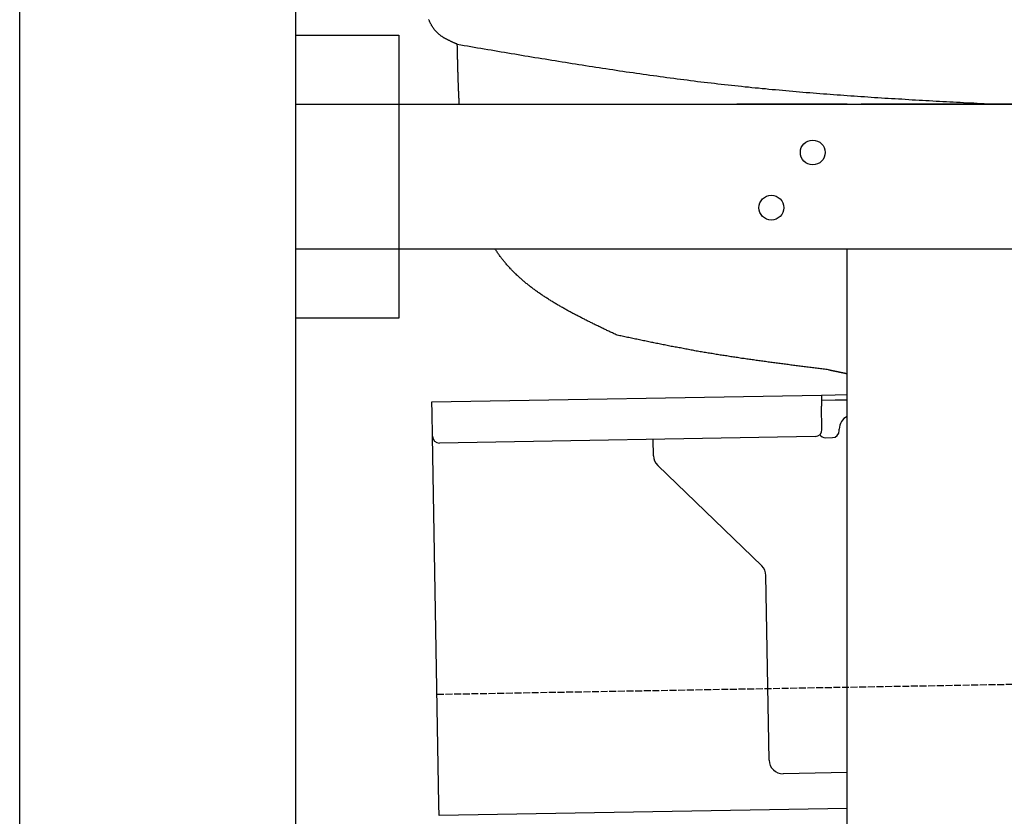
# Model space of a CAD drawing. Extents: x 562 to 7231, y 5917 to 11926.
# Tile 39 of 66: x 873 to 1587, y 9672 to 10249. Entities that reach past the tile are written whole.
import ezdxf

# ---------------------------------------------------------------- set-up
doc = ezdxf.new("R2010")
doc.units = 0
doc.linetypes.add('GEN3', pattern=[6.25, 5, -1.25])
doc.layers.get('0').update_dxf_attribs({"linetype": 'CONTINUOUS'})
doc.layers.add('3', color=6, linetype='GEN3')
doc.layers.add('CAR', color=10, linetype='CONTINUOUS')

msp = doc.modelspace()

# ---------------------------------------------------------------- linework, layer by layer
for p, q in [((872.775, 6165.902), (872.775, 11615.902)), ((1072.775, 11415.902), (1072.775, 6415.902)), ((1072.775, 10238.018), (1147.775, 10238.018)), ((1147.775, 10238.018), (1147.775, 10033.018)), ((1072.775, 10188.018), (1812.775, 10188.018)), ((1472.775, 10188.018), (1392.775, 10188.018)), ((1472.775, 10188.018), (1482.775, 10188.018)), ((1722.775, 10188.018), (1482.775, 10188.018)), ((1812.775, 10083.018), (1072.775, 10083.018)), ((1472.775, 8708.018), (1472.775, 10083.018)), ((1147.775, 10033.018), (1072.775, 10033.018)), ((1171.578, 9972.277), (1454.035, 9977.207)), ((1454.035, 9977.207), (1464.033, 9977.382)), ((1454.035, 9977.207), (1454.174, 9969.208)), ((1464.103, 9973.382), (1454.104, 9973.208)), ((1464.033, 9977.382), (1472.775, 9977.534)), ((1472.775, 9973.534), (1464.103, 9973.382)), ((1171.717, 9964.278), (1171.578, 9972.277)), ((1454.471, 9952.211), (1454.174, 9969.208)), ((1172.014, 9947.281), (1171.717, 9964.278)), ((1466.987, 9951.429), (1466.969, 9952.429)), ((1176.674, 9680.321), (1172.014, 9947.281)), ((1449.559, 9947.124), (1177.1, 9942.369)), ((1332.284, 9933.218), (1332.077, 9945.074)), ((1457.075, 9946.256), (1462.075, 9946.343)), ((1410.761, 9853.362), (1335.336, 9926.199)), ((1416.149, 9712.506), (1413.812, 9846.343)), ((1472.775, 9703.493), (1426.322, 9702.682)), ((1176.813, 9672.323), (1176.674, 9680.321)), ((1472.775, 9677.489), (1176.813, 9672.323))]:
    msp.add_line(p, q)
for centre in [(1447.775, 10153.018), (1417.775, 10113.018)]:
    msp.add_circle(centre, 9)
for centre, radius, start, end in [((1476.968, 9952.604), 10, 114.787438, 181), ((1449.472, 9952.124), 5, 271, 1), ((1461.987, 9951.342), 5, 271, 1), ((1177.013, 9947.368), 5, 181, 271), ((1456.988, 9951.255), 5, 214.236717, 271), ((1342.282, 9933.392), 10, 181, 226), ((1403.814, 9846.169), 10, 1, 46), ((1426.147, 9712.68), 10, 181, 271)]:
    msp.add_arc(centre, radius, start, end)
at = {"layer": '3'}
msp.add_line((1175.278, 9760.296), (6230.452, 9848.534), dxfattribs=at)
at = {"layer": 'CAR'}
for points in [[(1190.05, 10231.5, 0), (1189.68, 10231.7, 0), (1189.32, 10231.8, 0), (1188.96, 10232, 0), (1188.59, 10232.1, 0), (1188.23, 10232.3, 0), (1187.87, 10232.5, 0), (1187.51, 10232.6, 0), (1187.15, 10232.8, 0), (1186.79, 10232.9, 0), (1186.43, 10233.1, 0), (1186.07, 10233.3, 0), (1185.72, 10233.4, 0), (1185.36, 10233.6, 0), (1185.01, 10233.8, 0), (1184.66, 10233.9, 0), (1184.31, 10234.1, 0), (1183.96, 10234.3, 0), (1183.62, 10234.4, 0), (1183.27, 10234.6, 0), (1182.93, 10234.8, 0), (1182.59, 10234.9, 0), (1182.25, 10235.1, 0), (1181.92, 10235.3, 0), (1181.59, 10235.5, 0), (1181.26, 10235.7, 0), (1180.93, 10235.9, 0), (1180.61, 10236, 0), (1180.29, 10236.2, 0), (1179.97, 10236.4, 0), (1179.66, 10236.6, 0), (1179.35, 10236.8, 0), (1179.05, 10237, 0), (1178.74, 10237.2, 0), (1178.45, 10237.4, 0), (1178.15, 10237.7, 0), (1177.86, 10237.9, 0), (1177.57, 10238.1, 0), (1177.29, 10238.3, 0), (1177.02, 10238.5, 0), (1176.74, 10238.8, 0), (1176.47, 10239, 0), (1176.21, 10239.2, 0), (1175.95, 10239.5, 0), (1175.69, 10239.7, 0), (1175.44, 10240, 0), (1175.19, 10240.2, 0), (1174.95, 10240.5, 0), (1174.71, 10240.7, 0), (1174.48, 10241, 0), (1174.25, 10241.2, 0), (1174.02, 10241.5, 0), (1173.8, 10241.8, 0), (1173.58, 10242, 0), (1173.36, 10242.3, 0), (1173.15, 10242.6, 0), (1172.94, 10242.9, 0), (1172.74, 10243.2, 0), (1172.54, 10243.4, 0), (1172.34, 10243.7, 0), (1172.15, 10244, 0), (1171.96, 10244.3, 0), (1171.77, 10244.6, 0), (1171.59, 10244.9, 0), (1171.41, 10245.2, 0), (1171.24, 10245.5, 0), (1171.06, 10245.8, 0), (1170.9, 10246.2, 0), (1170.73, 10246.5, 0), (1170.57, 10246.8, 0), (1170.41, 10247.1, 0), (1170.26, 10247.4, 0), (1170.1, 10247.8, 0), (1169.95, 10248.1, 0), (1169.81, 10248.4, 0), (1169.67, 10248.8, 0), (1169.53, 10249.1, 0), (1169.39, 10249.4, 0)], [(1190.05, 10231.5, 0), (1192.5, 10231.1, 0), (1194.94, 10230.7, 0), (1197.39, 10230.3, 0), (1199.84, 10229.9, 0), (1202.29, 10229.4, 0), (1204.74, 10229, 0), (1207.18, 10228.6, 0), (1209.63, 10228.2, 0), (1212.08, 10227.8, 0), (1214.53, 10227.4, 0), (1216.98, 10226.9, 0), (1219.43, 10226.5, 0), (1221.88, 10226.1, 0), (1224.32, 10225.7, 0), (1226.77, 10225.3, 0), (1229.22, 10224.9, 0), (1231.67, 10224.5, 0), (1234.12, 10224.1, 0), (1236.57, 10223.6, 0), (1239.02, 10223.2, 0), (1241.47, 10222.8, 0), (1243.92, 10222.4, 0), (1246.37, 10222, 0), (1248.81, 10221.6, 0), (1251.26, 10221.2, 0), (1253.71, 10220.8, 0), (1256.16, 10220.4, 0), (1258.61, 10220, 0), (1261.06, 10219.6, 0), (1263.51, 10219.2, 0), (1265.97, 10218.8, 0), (1268.42, 10218.4, 0), (1270.87, 10218, 0), (1273.32, 10217.6, 0), (1275.77, 10217.2, 0), (1278.22, 10216.9, 0), (1280.67, 10216.5, 0), (1283.12, 10216.1, 0), (1285.58, 10215.7, 0), (1288.03, 10215.3, 0), (1290.48, 10214.9, 0), (1292.93, 10214.6, 0), (1295.39, 10214.2, 0), (1297.84, 10213.8, 0), (1300.29, 10213.4, 0), (1302.74, 10213.1, 0), (1305.2, 10212.7, 0), (1307.65, 10212.3, 0), (1310.11, 10212, 0), (1312.56, 10211.6, 0), (1315.02, 10211.3, 0), (1317.47, 10210.9, 0), (1319.93, 10210.5, 0), (1322.38, 10210.2, 0), (1324.84, 10209.8, 0), (1327.29, 10209.5, 0), (1329.75, 10209.1, 0), (1332.21, 10208.8, 0), (1334.66, 10208.5, 0), (1337.12, 10208.1, 0), (1339.58, 10207.8, 0), (1342.04, 10207.5, 0), (1344.49, 10207.1, 0), (1346.95, 10206.8, 0), (1349.41, 10206.5, 0), (1351.87, 10206.2, 0), (1354.33, 10205.9, 0), (1356.79, 10205.6, 0), (1359.25, 10205.2, 0), (1361.71, 10204.9, 0), (1364.17, 10204.6, 0), (1366.63, 10204.3, 0), (1369.09, 10204, 0), (1371.56, 10203.7, 0), (1374.02, 10203.5, 0), (1376.48, 10203.2, 0), (1378.94, 10202.9, 0), (1381.41, 10202.6, 0), (1383.87, 10202.3, 0), (1386.34, 10202.1, 0), (1388.8, 10201.8, 0), (1391.27, 10201.5, 0), (1393.73, 10201.3, 0), (1396.2, 10201, 0), (1398.66, 10200.7, 0), (1401.13, 10200.5, 0), (1403.6, 10200.2, 0), (1406.06, 10200, 0), (1408.53, 10199.8, 0), (1411, 10199.5, 0), (1413.47, 10199.3, 0), (1415.94, 10199, 0), (1418.4, 10198.8, 0), (1420.87, 10198.6, 0), (1423.34, 10198.4, 0), (1425.81, 10198.1, 0), (1428.28, 10197.9, 0), (1430.75, 10197.7, 0), (1433.22, 10197.5, 0), (1435.69, 10197.3, 0), (1438.17, 10197.1, 0), (1440.64, 10196.8, 0), (1443.11, 10196.6, 0), (1445.58, 10196.4, 0), (1448.05, 10196.2, 0), (1450.53, 10196, 0), (1453, 10195.8, 0), (1455.47, 10195.6, 0), (1457.95, 10195.5, 0), (1460.42, 10195.3, 0), (1462.89, 10195.1, 0), (1465.37, 10194.9, 0), (1467.84, 10194.7, 0), (1470.32, 10194.5, 0), (1472.79, 10194.4, 0), (1475.27, 10194.2, 0), (1477.74, 10194, 0), (1480.22, 10193.8, 0), (1482.69, 10193.7, 0), (1485.17, 10193.5, 0), (1487.64, 10193.3, 0), (1490.12, 10193.2, 0), (1492.6, 10193, 0), (1495.07, 10192.8, 0), (1497.55, 10192.7, 0), (1500.03, 10192.5, 0), (1502.51, 10192.4, 0), (1504.98, 10192.2, 0), (1507.46, 10192.1, 0), (1509.94, 10191.9, 0), (1512.42, 10191.8, 0), (1514.89, 10191.6, 0), (1517.37, 10191.5, 0), (1519.85, 10191.3, 0), (1522.33, 10191.2, 0), (1524.81, 10191, 0), (1527.29, 10190.9, 0), (1529.77, 10190.8, 0), (1532.25, 10190.6, 0), (1534.72, 10190.5, 0), (1537.2, 10190.3, 0), (1539.68, 10190.2, 0), (1542.16, 10190.1, 0), (1544.64, 10189.9, 0), (1547.12, 10189.8, 0), (1549.6, 10189.7, 0), (1552.08, 10189.5, 0), (1554.56, 10189.4, 0), (1557.04, 10189.3, 0), (1559.52, 10189.1, 0), (1562, 10189, 0), (1564.48, 10188.9, 0), (1566.97, 10188.8, 0), (1569.45, 10188.6, 0), (1571.93, 10188.5, 0), (1574.41, 10188.4, 0), (1576.89, 10188.3, 0), (1579.37, 10188.1, 0), (1581.85, 10188, 0)], [(1191.5, 10188, 0), (1191.48, 10188.4, 0), (1191.46, 10188.7, 0), (1191.44, 10189, 0), (1191.42, 10189.4, 0), (1191.41, 10189.7, 0), (1191.39, 10190, 0), (1191.37, 10190.4, 0), (1191.35, 10190.7, 0), (1191.34, 10191.1, 0), (1191.32, 10191.4, 0), (1191.3, 10191.7, 0), (1191.29, 10192.1, 0), (1191.27, 10192.4, 0), (1191.25, 10192.8, 0), (1191.24, 10193.1, 0), (1191.22, 10193.4, 0), (1191.21, 10193.8, 0), (1191.19, 10194.1, 0), (1191.18, 10194.5, 0), (1191.16, 10194.8, 0), (1191.14, 10195.1, 0), (1191.13, 10195.5, 0), (1191.11, 10195.8, 0), (1191.1, 10196.2, 0), (1191.08, 10196.5, 0), (1191.07, 10196.8, 0), (1191.06, 10197.2, 0), (1191.04, 10197.5, 0), (1191.03, 10197.9, 0), (1191.01, 10198.2, 0), (1191, 10198.5, 0), (1190.99, 10198.9, 0), (1190.97, 10199.2, 0), (1190.96, 10199.6, 0), (1190.94, 10199.9, 0), (1190.93, 10200.2, 0), (1190.92, 10200.6, 0), (1190.91, 10200.9, 0), (1190.89, 10201.3, 0), (1190.88, 10201.6, 0), (1190.87, 10201.9, 0), (1190.85, 10202.3, 0), (1190.84, 10202.6, 0), (1190.83, 10203, 0), (1190.82, 10203.3, 0), (1190.8, 10203.7, 0), (1190.79, 10204, 0), (1190.78, 10204.3, 0), (1190.77, 10204.7, 0), (1190.76, 10205, 0), (1190.74, 10205.4, 0), (1190.73, 10205.7, 0), (1190.72, 10206.1, 0), (1190.71, 10206.4, 0), (1190.7, 10206.7, 0), (1190.69, 10207.1, 0), (1190.68, 10207.4, 0), (1190.67, 10207.8, 0), (1190.65, 10208.1, 0), (1190.64, 10208.5, 0), (1190.63, 10208.8, 0), (1190.62, 10209.1, 0), (1190.61, 10209.5, 0), (1190.6, 10209.8, 0), (1190.59, 10210.2, 0), (1190.58, 10210.5, 0), (1190.57, 10210.9, 0), (1190.56, 10211.2, 0), (1190.55, 10211.5, 0), (1190.54, 10211.9, 0), (1190.53, 10212.2, 0), (1190.52, 10212.6, 0), (1190.51, 10212.9, 0), (1190.5, 10213.3, 0), (1190.49, 10213.6, 0), (1190.48, 10213.9, 0), (1190.47, 10214.3, 0), (1190.46, 10214.6, 0), (1190.45, 10215, 0), (1190.44, 10215.3, 0), (1190.43, 10215.7, 0), (1190.42, 10216, 0), (1190.42, 10216.4, 0), (1190.41, 10216.7, 0), (1190.4, 10217, 0), (1190.39, 10217.4, 0), (1190.38, 10217.7, 0), (1190.37, 10218.1, 0), (1190.36, 10218.4, 0), (1190.35, 10218.8, 0), (1190.34, 10219.1, 0), (1190.33, 10219.5, 0), (1190.33, 10219.8, 0), (1190.32, 10220.1, 0), (1190.31, 10220.5, 0), (1190.3, 10220.8, 0), (1190.29, 10221.2, 0), (1190.28, 10221.5, 0), (1190.27, 10221.9, 0), (1190.27, 10222.2, 0), (1190.26, 10222.6, 0), (1190.25, 10222.9, 0), (1190.24, 10223.2, 0), (1190.23, 10223.6, 0), (1190.22, 10223.9, 0), (1190.22, 10224.3, 0), (1190.21, 10224.6, 0), (1190.2, 10225, 0), (1190.19, 10225.3, 0), (1190.18, 10225.7, 0), (1190.18, 10226, 0), (1190.17, 10226.3, 0), (1190.16, 10226.7, 0), (1190.15, 10227, 0), (1190.14, 10227.4, 0), (1190.14, 10227.7, 0), (1190.13, 10228.1, 0), (1190.12, 10228.4, 0), (1190.11, 10228.8, 0), (1190.1, 10229.1, 0), (1190.1, 10229.5, 0), (1190.09, 10229.8, 0), (1190.08, 10230.1, 0), (1190.07, 10230.5, 0), (1190.06, 10230.8, 0), (1190.06, 10231.2, 0), (1190.05, 10231.5, 0)], [(1305.87, 10020.6, 0), (1305.21, 10020.9, 0), (1304.54, 10021.3, 0), (1303.88, 10021.6, 0), (1303.22, 10021.9, 0), (1302.55, 10022.2, 0), (1301.89, 10022.5, 0), (1301.22, 10022.8, 0), (1300.56, 10023.1, 0), (1299.9, 10023.5, 0), (1299.23, 10023.8, 0), (1298.57, 10024.1, 0), (1297.91, 10024.4, 0), (1297.25, 10024.7, 0), (1296.58, 10025, 0), (1295.92, 10025.4, 0), (1295.26, 10025.7, 0), (1294.6, 10026, 0), (1293.94, 10026.3, 0), (1293.28, 10026.6, 0), (1292.62, 10027, 0), (1291.96, 10027.3, 0), (1291.3, 10027.6, 0), (1290.65, 10027.9, 0), (1289.99, 10028.2, 0), (1289.33, 10028.6, 0), (1288.68, 10028.9, 0), (1288.02, 10029.2, 0), (1287.37, 10029.5, 0), (1286.71, 10029.8, 0), (1286.06, 10030.2, 0), (1285.41, 10030.5, 0), (1284.76, 10030.8, 0), (1284.11, 10031.1, 0), (1283.46, 10031.5, 0), (1282.81, 10031.8, 0), (1282.16, 10032.1, 0), (1281.51, 10032.5, 0), (1280.87, 10032.8, 0), (1280.22, 10033.1, 0), (1279.58, 10033.4, 0), (1278.94, 10033.8, 0), (1278.29, 10034.1, 0), (1277.65, 10034.4, 0), (1277.01, 10034.8, 0), (1276.37, 10035.1, 0), (1275.74, 10035.4, 0), (1275.1, 10035.8, 0), (1274.47, 10036.1, 0), (1273.83, 10036.4, 0), (1273.2, 10036.8, 0), (1272.57, 10037.1, 0), (1271.94, 10037.5, 0), (1271.31, 10037.8, 0), (1270.68, 10038.1, 0), (1270.06, 10038.5, 0), (1269.43, 10038.8, 0), (1268.81, 10039.2, 0), (1268.19, 10039.5, 0), (1267.57, 10039.9, 0), (1266.95, 10040.2, 0), (1266.33, 10040.6, 0), (1265.72, 10040.9, 0), (1265.1, 10041.3, 0), (1264.49, 10041.6, 0), (1263.88, 10042, 0), (1263.27, 10042.3, 0), (1262.66, 10042.7, 0), (1262.06, 10043, 0), (1261.46, 10043.4, 0), (1260.85, 10043.8, 0), (1260.25, 10044.1, 0), (1259.66, 10044.5, 0), (1259.06, 10044.9, 0), (1258.46, 10045.2, 0), (1257.87, 10045.6, 0), (1257.28, 10046, 0), (1256.69, 10046.3, 0), (1256.11, 10046.7, 0), (1255.52, 10047.1, 0), (1254.94, 10047.4, 0), (1254.36, 10047.8, 0), (1253.78, 10048.2, 0), (1253.2, 10048.6, 0), (1252.63, 10048.9, 0), (1252.06, 10049.3, 0), (1251.49, 10049.7, 0), (1250.92, 10050.1, 0), (1250.36, 10050.5, 0), (1249.79, 10050.9, 0), (1249.23, 10051.3, 0), (1248.67, 10051.6, 0), (1248.12, 10052, 0), (1247.56, 10052.4, 0), (1247.01, 10052.8, 0), (1246.46, 10053.2, 0), (1245.92, 10053.6, 0), (1245.37, 10054, 0), (1244.83, 10054.4, 0), (1244.29, 10054.8, 0), (1243.76, 10055.2, 0), (1243.22, 10055.6, 0), (1242.69, 10056.1, 0), (1242.16, 10056.5, 0), (1241.64, 10056.9, 0), (1241.12, 10057.3, 0), (1240.6, 10057.7, 0), (1240.08, 10058.1, 0), (1239.56, 10058.6, 0), (1239.05, 10059, 0), (1238.54, 10059.4, 0), (1238.04, 10059.8, 0), (1237.53, 10060.3, 0), (1237.03, 10060.7, 0), (1236.53, 10061.1, 0), (1236.04, 10061.6, 0), (1235.55, 10062, 0), (1235.06, 10062.4, 0), (1234.57, 10062.9, 0), (1234.09, 10063.3, 0), (1233.61, 10063.8, 0), (1233.13, 10064.2, 0), (1232.66, 10064.7, 0), (1232.19, 10065.1, 0), (1231.72, 10065.6, 0), (1231.26, 10066, 0), (1230.8, 10066.5, 0), (1230.34, 10067, 0), (1229.89, 10067.4, 0), (1229.44, 10067.9, 0), (1228.99, 10068.4, 0), (1228.54, 10068.8, 0), (1228.1, 10069.3, 0), (1227.67, 10069.8, 0), (1227.23, 10070.3, 0), (1226.8, 10070.8, 0), (1226.38, 10071.2, 0), (1225.95, 10071.7, 0), (1225.53, 10072.2, 0), (1225.12, 10072.7, 0), (1224.7, 10073.2, 0), (1224.29, 10073.7, 0), (1223.89, 10074.2, 0), (1223.48, 10074.7, 0), (1223.08, 10075.2, 0), (1222.69, 10075.7, 0), (1222.29, 10076.2, 0), (1221.9, 10076.7, 0), (1221.52, 10077.2, 0), (1221.13, 10077.7, 0), (1220.75, 10078.3, 0), (1220.38, 10078.8, 0), (1220, 10079.3, 0), (1219.63, 10079.8, 0), (1219.27, 10080.4, 0), (1218.9, 10080.9, 0), (1218.54, 10081.4, 0), (1218.18, 10081.9, 0), (1217.83, 10082.5, 0), (1217.48, 10083, 0)], [(1459.11, 9995.57, 0), (1458.14, 9995.69, 0), (1457.17, 9995.81, 0), (1456.2, 9995.93, 0), (1455.23, 9996.05, 0), (1454.26, 9996.17, 0), (1453.29, 9996.29, 0), (1452.32, 9996.41, 0), (1451.35, 9996.53, 0), (1450.38, 9996.66, 0), (1449.41, 9996.78, 0), (1448.44, 9996.9, 0), (1447.47, 9997.02, 0), (1446.5, 9997.14, 0), (1445.53, 9997.26, 0), (1444.56, 9997.38, 0), (1443.59, 9997.5, 0), (1442.62, 9997.62, 0), (1441.65, 9997.74, 0), (1440.68, 9997.86, 0), (1439.71, 9997.99, 0), (1438.74, 9998.11, 0), (1437.77, 9998.23, 0), (1436.8, 9998.35, 0), (1435.83, 9998.48, 0), (1434.86, 9998.6, 0), (1433.89, 9998.72, 0), (1432.92, 9998.85, 0), (1431.95, 9998.97, 0), (1430.98, 9999.09, 0), (1430.01, 9999.22, 0), (1429.04, 9999.34, 0), (1428.07, 9999.47, 0), (1427.11, 9999.59, 0), (1426.14, 9999.72, 0), (1425.17, 9999.85, 0), (1424.2, 9999.97, 0), (1423.23, 10000.1, 0), (1422.26, 10000.2, 0), (1421.29, 10000.4, 0), (1420.32, 10000.5, 0), (1419.35, 10000.6, 0), (1418.38, 10000.7, 0), (1417.42, 10000.9, 0), (1416.45, 10001, 0), (1415.48, 10001.1, 0), (1414.51, 10001.3, 0), (1413.54, 10001.4, 0), (1412.57, 10001.5, 0), (1411.61, 10001.7, 0), (1410.64, 10001.8, 0), (1409.67, 10001.9, 0), (1408.7, 10002.1, 0), (1407.74, 10002.2, 0), (1406.77, 10002.3, 0), (1405.8, 10002.5, 0), (1404.83, 10002.6, 0), (1403.87, 10002.7, 0), (1402.9, 10002.9, 0), (1401.93, 10003, 0), (1400.96, 10003.1, 0), (1400, 10003.3, 0), (1399.03, 10003.4, 0), (1398.06, 10003.6, 0), (1397.1, 10003.7, 0), (1396.13, 10003.8, 0), (1395.16, 10004, 0), (1394.2, 10004.1, 0), (1393.23, 10004.3, 0), (1392.27, 10004.4, 0), (1391.3, 10004.6, 0), (1390.33, 10004.7, 0), (1389.37, 10004.9, 0), (1388.4, 10005, 0), (1387.44, 10005.2, 0), (1386.47, 10005.3, 0), (1385.51, 10005.5, 0), (1384.54, 10005.6, 0), (1383.58, 10005.8, 0), (1382.61, 10005.9, 0), (1381.65, 10006.1, 0), (1380.68, 10006.2, 0), (1379.72, 10006.4, 0), (1378.76, 10006.5, 0), (1377.79, 10006.7, 0), (1376.83, 10006.8, 0), (1375.86, 10007, 0), (1374.9, 10007.2, 0), (1373.94, 10007.3, 0), (1372.97, 10007.5, 0), (1372.01, 10007.6, 0), (1371.05, 10007.8, 0), (1370.08, 10008, 0), (1369.12, 10008.1, 0), (1368.16, 10008.3, 0), (1367.2, 10008.5, 0), (1366.24, 10008.6, 0), (1365.27, 10008.8, 0), (1364.31, 10009, 0), (1363.35, 10009.1, 0), (1362.39, 10009.3, 0), (1361.43, 10009.5, 0), (1360.47, 10009.7, 0), (1359.51, 10009.8, 0), (1358.55, 10010, 0), (1357.58, 10010.2, 0), (1356.62, 10010.4, 0), (1355.66, 10010.5, 0), (1354.7, 10010.7, 0), (1353.74, 10010.9, 0), (1352.78, 10011.1, 0), (1351.82, 10011.3, 0), (1350.87, 10011.4, 0), (1349.91, 10011.6, 0), (1348.95, 10011.8, 0), (1347.99, 10012, 0), (1347.03, 10012.2, 0), (1346.07, 10012.4, 0), (1345.11, 10012.5, 0), (1344.15, 10012.7, 0), (1343.19, 10012.9, 0), (1342.24, 10013.1, 0), (1341.28, 10013.3, 0), (1340.32, 10013.5, 0), (1339.36, 10013.7, 0), (1338.4, 10013.9, 0), (1337.45, 10014.1, 0), (1336.49, 10014.3, 0), (1335.53, 10014.5, 0), (1334.57, 10014.6, 0), (1333.61, 10014.8, 0), (1332.66, 10015, 0), (1331.7, 10015.2, 0), (1330.74, 10015.4, 0), (1329.79, 10015.6, 0), (1328.83, 10015.8, 0), (1327.87, 10016, 0), (1326.91, 10016.2, 0), (1325.96, 10016.4, 0), (1325, 10016.6, 0), (1324.04, 10016.8, 0), (1323.09, 10017, 0), (1322.13, 10017.2, 0), (1321.17, 10017.4, 0), (1320.22, 10017.6, 0), (1319.26, 10017.8, 0), (1318.3, 10018, 0), (1317.35, 10018.2, 0), (1316.39, 10018.4, 0), (1315.43, 10018.6, 0), (1314.48, 10018.8, 0), (1313.52, 10019, 0), (1312.57, 10019.2, 0), (1311.61, 10019.4, 0), (1310.65, 10019.6, 0), (1309.7, 10019.8, 0), (1308.74, 10020, 0), (1307.78, 10020.2, 0), (1306.83, 10020.4, 0), (1305.87, 10020.6, 0)], [(1459.11, 9995.57, 0), (1459.22, 9995.55, 0), (1459.33, 9995.53, 0), (1459.43, 9995.51, 0), (1459.54, 9995.48, 0), (1459.65, 9995.46, 0), (1459.76, 9995.44, 0), (1459.86, 9995.42, 0), (1459.97, 9995.4, 0), (1460.08, 9995.37, 0), (1460.19, 9995.35, 0), (1460.29, 9995.33, 0), (1460.4, 9995.31, 0), (1460.51, 9995.28, 0), (1460.62, 9995.26, 0), (1460.72, 9995.24, 0), (1460.83, 9995.22, 0), (1460.94, 9995.19, 0), (1461.05, 9995.17, 0), (1461.15, 9995.15, 0), (1461.26, 9995.13, 0), (1461.37, 9995.1, 0), (1461.48, 9995.08, 0), (1461.58, 9995.06, 0), (1461.69, 9995.04, 0), (1461.8, 9995.01, 0), (1461.91, 9994.99, 0), (1462.02, 9994.97, 0), (1462.12, 9994.95, 0), (1462.23, 9994.92, 0), (1462.34, 9994.9, 0), (1462.45, 9994.88, 0), (1462.55, 9994.86, 0), (1462.66, 9994.83, 0), (1462.77, 9994.81, 0), (1462.88, 9994.79, 0), (1462.98, 9994.77, 0), (1463.09, 9994.75, 0), (1463.2, 9994.72, 0), (1463.31, 9994.7, 0), (1463.41, 9994.68, 0), (1463.52, 9994.66, 0), (1463.63, 9994.63, 0), (1463.74, 9994.61, 0), (1463.84, 9994.59, 0), (1463.95, 9994.57, 0), (1464.06, 9994.54, 0), (1464.17, 9994.52, 0), (1464.27, 9994.5, 0), (1464.38, 9994.48, 0), (1464.49, 9994.45, 0), (1464.6, 9994.43, 0), (1464.7, 9994.41, 0), (1464.81, 9994.39, 0), (1464.92, 9994.36, 0), (1465.03, 9994.34, 0), (1465.14, 9994.32, 0), (1465.24, 9994.3, 0), (1465.35, 9994.28, 0), (1465.46, 9994.25, 0), (1465.57, 9994.23, 0), (1465.67, 9994.21, 0), (1465.78, 9994.19, 0), (1465.89, 9994.16, 0), (1466, 9994.14, 0), (1466.1, 9994.12, 0), (1466.21, 9994.1, 0), (1466.32, 9994.07, 0), (1466.43, 9994.05, 0), (1466.53, 9994.03, 0), (1466.64, 9994.01, 0), (1466.75, 9993.98, 0), (1466.86, 9993.96, 0), (1466.96, 9993.94, 0), (1467.07, 9993.92, 0), (1467.18, 9993.89, 0), (1467.29, 9993.87, 0), (1467.39, 9993.85, 0), (1467.5, 9993.83, 0), (1467.61, 9993.81, 0), (1467.72, 9993.78, 0), (1467.83, 9993.76, 0), (1467.93, 9993.74, 0), (1468.04, 9993.72, 0), (1468.15, 9993.69, 0), (1468.26, 9993.67, 0), (1468.36, 9993.65, 0), (1468.47, 9993.63, 0), (1468.58, 9993.6, 0), (1468.69, 9993.58, 0), (1468.79, 9993.56, 0), (1468.9, 9993.54, 0), (1469.01, 9993.51, 0), (1469.12, 9993.49, 0), (1469.22, 9993.47, 0), (1469.33, 9993.45, 0), (1469.44, 9993.43, 0), (1469.55, 9993.4, 0), (1469.65, 9993.38, 0), (1469.76, 9993.36, 0), (1469.87, 9993.34, 0), (1469.98, 9993.31, 0), (1470.08, 9993.29, 0), (1470.19, 9993.27, 0), (1470.3, 9993.25, 0), (1470.41, 9993.22, 0), (1470.52, 9993.2, 0), (1470.62, 9993.18, 0), (1470.73, 9993.16, 0), (1470.84, 9993.14, 0), (1470.95, 9993.11, 0), (1471.05, 9993.09, 0), (1471.16, 9993.07, 0), (1471.27, 9993.05, 0), (1471.38, 9993.02, 0), (1471.48, 9993, 0), (1471.59, 9992.98, 0), (1471.7, 9992.96, 0), (1471.81, 9992.93, 0), (1471.91, 9992.91, 0), (1472.02, 9992.89, 0), (1472.13, 9992.87, 0), (1472.24, 9992.85, 0), (1472.34, 9992.82, 0), (1472.45, 9992.8, 0), (1472.56, 9992.78, 0), (1472.67, 9992.76, 0), (1472.77, 9992.73, 0)]]:
    msp.add_polyline3d(points, dxfattribs=at)

doc.saveas('drawing.dxf')
